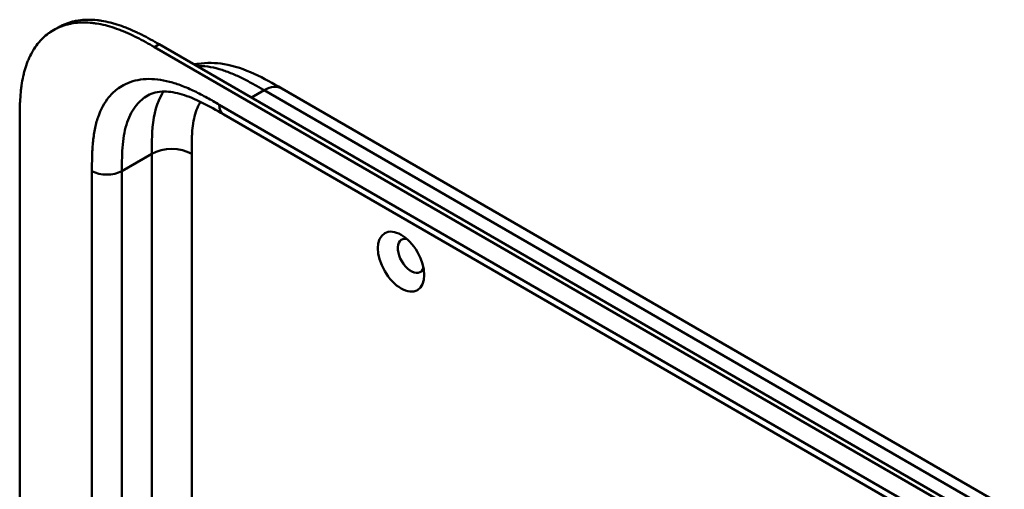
# Model space of a CAD drawing. Header units: millimetres. Extents: x 20 to 833, y 20 to 574.
# Tile 6 of 20: x 166 to 222, y 152 to 178. Entities that reach past the tile are written whole.
import ezdxf

# ---------------------------------------------------------------- set-up
doc = ezdxf.new("R2010")
doc.units = ezdxf.units.MM
doc.header["$LTSCALE"] = 2
doc.layers.add('Sichtbare Kanten(DIN)', color=7, linetype='Continuous', lineweight=50)
doc.layers.add('Sichtbare tangentiale Kanten(DIN)', color=7, linetype='Continuous', lineweight=50)

msp = doc.modelspace()

# ---------------------------------------------------------------- linework, layer by layer
at = {"layer": 'Sichtbare Kanten(DIN)'}
for p, q in [((168.072, 177.652), (168.346, 177.81)), ((218.761, 150.744), (173.81, 176.696)), ((174.085, 176.855), (219.035, 150.903)), ((181.033, 174.346), (181.033, 174.346)), ((181.033, 174.346), (222.023, 150.68)), ((177.736, 172.881), (177.736, 172.881)), ((218.726, 149.215), (177.736, 172.881)), ((166.163, 109.843), (166.163, 172.364))]:
    msp.add_line(p, q, dxfattribs=at)
msp.add_ellipse((187.8, 164.537), major_axis=(-0.93, 1.611), ratio=0.57735, dxfattribs=at)
msp.add_ellipse((188.366, 164.863), major_axis=(-0.53, 0.918), ratio=0.57735, start_param=5.827281, end_param=9.880682, dxfattribs=at)
for points, knots in [([(168.346, 177.81), (168.41, 177.847), (168.54, 177.916), (168.807, 178.034), (169.087, 178.125), (169.453, 178.204), (169.757, 178.241), (170.149, 178.252), (170.47, 178.235), (170.881, 178.181), (171.214, 178.113), (171.636, 177.999), (171.975, 177.885), (172.401, 177.719), (172.741, 177.567), (173.165, 177.36), (173.586, 177.138), (173.919, 176.95), (174.085, 176.855)], [-0.4889949, -0.4889949, -0.4889949, -0.4889949, -0.4680271, -0.4476784, -0.406981, -0.3866323, -0.3459349, -0.3255862, -0.2848888, -0.2645401, -0.2238427, -0.203494, -0.1627965, -0.1424478, -0.1017504, -0.0814017, -0.0407043, -0.0000069, -0.0000069, -0.0000069, -0.0000069]), ([(173.81, 176.696), (173.645, 176.791), (173.312, 176.979), (172.89, 177.202), (172.467, 177.409), (172.126, 177.56), (171.701, 177.727), (171.361, 177.84), (170.94, 177.955), (170.606, 178.023), (170.196, 178.077), (169.874, 178.094), (169.482, 178.082), (169.179, 178.046), (168.813, 177.966), (168.533, 177.876), (168.201, 177.729), (167.951, 177.585), (167.659, 177.373), (167.443, 177.179), (167.196, 176.907), (167.018, 176.666), (166.821, 176.339), (166.683, 176.058), (166.536, 175.684), (166.438, 175.368), (166.339, 174.957), (166.279, 174.616), (166.223, 174.178), (166.194, 173.819), (166.172, 173.366), (166.163, 172.91), (166.163, 172.545), (166.163, 172.364)], [0.0000069, 0.0000069, 0.0000069, 0.0000069, 0.0407043, 0.0814017, 0.1017504, 0.1424478, 0.1627965, 0.203494, 0.2238427, 0.2645401, 0.2848888, 0.3255862, 0.3459349, 0.3866323, 0.406981, 0.4476784, 0.4680271, 0.5087246, 0.5290733, 0.5697707, 0.5901194, 0.6308168, 0.6511655, 0.6918629, 0.7122116, 0.752909, 0.7732577, 0.8139552, 0.8343039, 0.8750013, 0.89535, 0.9360474, 0.9767448, 0.9767448, 0.9767448, 0.9767448]), ([(176.065, 175.711), (176.139, 175.727), (176.213, 175.74), (176.772, 175.825), (177.271, 175.811), (178.346, 175.63), (178.923, 175.43), (180.013, 174.933), (180.533, 174.634), (181.033, 174.346)], [0.367179, 0.367179, 0.367179, 0.367179, 0.43503, 0.43503, 0.881634, 0.881634, 1.425089, 1.425089, 1.955346, 1.955346, 1.955346, 1.955346]), ([(177.736, 172.881), (176.912, 173.357), (176.093, 173.799), (175.014, 174.121), (174.675, 174.175), (173.989, 174.181), (173.678, 174.097), (173.429, 173.953)], [0, 0, 0, 0, 0.874623, 0.874623, 1.321522, 1.321522, 1.920571, 1.920571, 1.920571, 1.920571])]:
    msp.add_open_spline(points, degree=3, knots=knots, dxfattribs=at)
msp.add_open_spline([(173.429, 173.953), (173.428, 173.953), (173.428, 173.953), (173.428, 173.953)], degree=3, dxfattribs=at)
at = {"layer": 'Sichtbare tangentiale Kanten(DIN)'}
for p, q in [((173.81, 176.696), (174.085, 176.855)), ((179.317, 173.834), (180.033, 174.247)), ((221.023, 150.581), (180.033, 174.247)), ((177.487, 173.43), (218.478, 149.765)), ((173.658, 170.649), (171.961, 169.67)), ((173.658, 170.649), (173.658, 150.018)), ((175.921, 170.649), (175.921, 150.256)), ((170.264, 148.073), (170.264, 169.67)), ((171.961, 169.67), (171.961, 149.045))]:
    msp.add_line(p, q, dxfattribs=at)
for points, knots in [([(180.033, 174.247), (179.855, 174.349), (179.674, 174.454), (179.491, 174.556), (179.297, 174.665), (179.101, 174.771), (178.906, 174.87), (178.699, 174.975), (178.493, 175.073), (178.288, 175.16), (178.072, 175.252), (177.858, 175.332), (177.646, 175.399), (177.425, 175.469), (177.206, 175.524), (176.992, 175.562), (176.771, 175.601), (176.555, 175.622), (176.347, 175.625), (176.303, 175.625), (176.26, 175.625), (176.217, 175.624)], [0, 0, 0, 0, 0.189486, 0.189486, 0.189486, 0.390494, 0.390494, 0.390494, 0.603349, 0.603349, 0.603349, 0.827854, 0.827854, 0.827854, 1.063035, 1.063035, 1.063035, 1.306921, 1.306921, 1.306921, 1.358088, 1.358088, 1.358088, 1.358088]), ([(171.766, 174.366), (171.89, 174.454), (172.36, 174.731), (173.303, 174.958), (174.428, 174.823), (175.366, 174.517), (176.08, 174.206), (176.794, 173.831), (177.259, 173.562), (177.487, 173.43)], [61.376104, 61.376104, 61.376104, 61.376104, 61.563894, 62.050897, 62.537899, 62.7814, 63.024902, 63.268403, 63.511906, 63.511906, 63.511906, 63.511906]), ([(170.264, 169.67), (170.264, 169.931), (170.264, 170.469), (170.304, 171.273), (170.41, 172.036), (170.655, 172.969), (171.095, 173.784), (171.569, 174.225), (171.766, 174.366)], [59.615882, 59.615882, 59.615882, 59.615882, 59.859385, 60.102886, 60.346388, 60.589889, 61.076892, 61.376104, 61.376104, 61.376104, 61.376104]), ([(173.428, 173.953), (173.188, 173.814), (172.714, 173.412), (172.303, 172.652), (172.092, 171.85), (171.998, 171.18), (171.961, 170.448), (171.961, 169.931), (171.961, 169.67)], [61.647296, 61.647296, 61.647296, 61.647296, 62.050896, 62.537899, 62.7814, 63.024901, 63.268403, 63.511905, 63.511905, 63.511905, 63.511905]), ([(174.33, 174.176), (174.225, 174.022), (174.134, 173.853), (174.056, 173.672), (173.804, 173.082), (173.698, 172.359), (173.67, 171.587), (173.658, 171.28), (173.658, 170.966), (173.658, 170.649)], [2.31337, 2.31337, 2.31337, 2.31337, 2.543098, 2.543098, 2.543098, 3.288503, 3.288503, 3.288503, 3.584828, 3.584828, 3.584828, 3.584828]), ([(176.426, 173.59), (176.379, 173.516), (176.335, 173.439), (176.295, 173.358), (176.226, 173.216), (176.166, 173.06), (176.118, 172.895), (176.118, 172.894), (176.118, 172.893), (176.117, 172.892), (176.07, 172.73), (176.034, 172.56), (176.006, 172.382), (176.006, 172.379), (176.005, 172.376), (176.005, 172.374), (175.978, 172.197), (175.959, 172.015), (175.946, 171.821), (175.946, 171.819), (175.946, 171.817), (175.946, 171.814), (175.939, 171.718), (175.935, 171.625), (175.931, 171.529), (175.928, 171.429), (175.925, 171.33), (175.924, 171.23), (175.921, 171.037), (175.921, 170.843), (175.921, 170.649)], [1.938579, 1.938579, 1.938579, 1.938579, 2.043542, 2.043542, 2.043542, 2.228635, 2.228635, 2.228635, 2.229961, 2.229961, 2.229961, 2.411764, 2.411764, 2.411764, 2.414482, 2.414482, 2.414482, 2.594841, 2.594841, 2.594841, 2.597037, 2.597037, 2.597037, 2.686284, 2.686284, 2.686284, 2.778136, 2.778136, 2.778136, 2.956121, 2.956121, 2.956121, 2.956121])]:
    msp.add_open_spline(points, degree=3, knots=knots, dxfattribs=at)
for points in [[(180.033, 174.247), (180.423, 174.472), (180.777, 174.494), (181.033, 174.346)], [(177.736, 172.881), (177.582, 172.97), (177.487, 173.16), (177.487, 173.43)], [(175.921, 170.649), (175.296, 171.01), (174.283, 171.01), (173.658, 170.649)], [(171.961, 169.67), (171.492, 169.399), (170.733, 169.399), (170.264, 169.67)]]:
    msp.add_open_spline(points, degree=3, dxfattribs=at)

doc.saveas('drawing.dxf')
